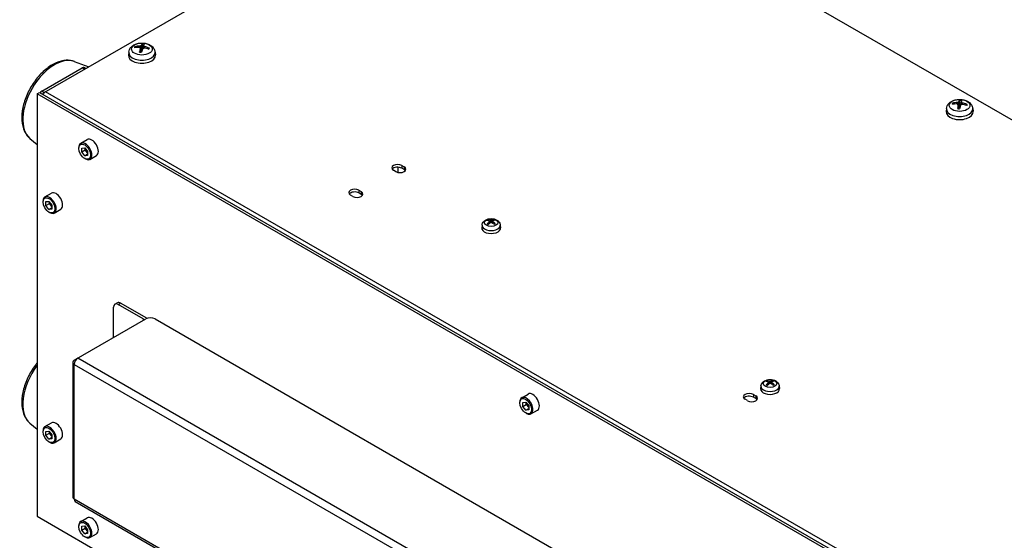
# Model space of a CAD drawing. Header units: millimetres. Extents: x 0 to 2376, y 0 to 1680.
# Tile 42 of 61: x 1148 to 1440, y 1258 to 1413. Entities that reach past the tile are written whole.
import ezdxf

# ---------------------------------------------------------------- set-up
doc = ezdxf.new("R2010")
doc.units = ezdxf.units.MM
doc.header["$LTSCALE"] = 0.2
doc.layers.add('01_Object Line', color=4, linetype='Continuous')

# ---------------------------------------------------------------- blocks, each defined once
blk = doc.blocks.new('A$Ccd511fa8')
for p, q in [((-265.95, 275.42), (-130.19, 353.8)), ((151.24, 192.14), (-128.77, 353.8)), ((-237.58, 289.23), (-237.59, 288.75)), ((-237.21, 289.37), (-237.04, 287.74)), ((-236.86, 289.8), (-236.89, 288.53)), ((-236.45, 289.28), (-236.52, 288.63)), ((-240.86, 287.44), (-240.95, 286.58)), ((-238.82, 288.77), (-238.93, 288.98)), ((-237.47, 288.62), (-237.34, 287.44)), ((-237.47, 288.57), (-237.35, 287.44)), ((-236.2, 289.08), (-236.21, 288.61)), ((-234.89, 288.54), (-235.03, 288.32)), ((-233.06, 287.44), (-232.97, 286.58)), ((-257, 284.66), (-252.66, 283.09)), ((-266.66, 275.83), (-254.64, 282.77)), ((-254.64, 282.77), (-253.93, 282.36)), ((-253.64, 282.53), (-254.14, 282.82)), ((-268.07, 275.01), (-267.37, 275.42)), ((14.77, 111.71), (-268.07, 275.01)), ((-268.07, 275.01), (-268.07, 149.68)), ((-267.37, 275.42), (15.48, 112.12)), ((-265.95, 275.42), (-266.66, 275.83)), ((15.83, 113.14), (-265.6, 275.62)), ((3.7, 271.98), (3.58, 272.19)), ((4.94, 272.47), (4.93, 272.01)), ((5.09, 271.86), (5.22, 270.7)), ((5.09, 271.82), (5.21, 270.7)), ((5.29, 272.63), (5.46, 271)), ((5.59, 273.06), (5.58, 271.79)), ((6.06, 272.56), (5.99, 271.89)), ((6.33, 272.36), (6.32, 271.9)), ((7.65, 271.86), (7.52, 271.64)), ((1.68, 270.71), (1.58, 269.85)), ((9.48, 270.71), (9.57, 269.85)), ((-270.18, 261.82), (-268.07, 260.04)), ((-255.11, 260.36), (-253.18, 261.47)), ((-255.68, 258.87), (-255.68, 259.1)), ((-254.82, 258.96), (-253.93, 259.04)), ((-254.82, 257.78), (-254.82, 258.96)), ((-254.82, 257.78), (-253.75, 258.4)), ((-253.93, 256.68), (-254.82, 257.78)), ((-253.93, 259.04), (-253.05, 257.94)), ((-253.93, 256.68), (-253.05, 257.19)), ((-253.75, 258.4), (-253.75, 258.82)), ((-253.05, 257.52), (-253.75, 258.4)), ((-253.05, 257.94), (-253.05, 256.76)), ((-253.05, 256.76), (-253.93, 256.68)), ((-253.93, 255.84), (-253.74, 255.73)), ((-252.36, 255.59), (-250.43, 256.71)), ((-161.65, 251.94), (-162.36, 252.35)), ((-161.03, 253.26), (-161.03, 251.71)), ((-159.89, 253.78), (-159.18, 253.37)), ((-159.89, 253.78), (-159.89, 252.96)), ((-159.18, 252.56), (-159.89, 252.96)), ((-159.18, 253.37), (-159.18, 252.56)), ((-265.72, 244.44), (-263.79, 245.55)), ((-172.61, 246.43), (-171.91, 246.02)), ((-172.61, 246.43), (-172.61, 245.62)), ((-171.91, 245.21), (-172.61, 245.62)), ((-171.91, 246.02), (-171.91, 245.21)), ((-266.29, 242.95), (-266.29, 243.18)), ((-265.42, 243.04), (-264.54, 243.12)), ((-265.42, 241.86), (-265.42, 243.04)), ((-265.42, 241.86), (-264.36, 242.47)), ((-264.54, 243.12), (-263.65, 242.02)), ((-264.36, 242.47), (-264.36, 242.9)), ((-263.65, 241.6), (-264.36, 242.47)), ((-174.38, 244.6), (-175.09, 245)), ((-264.54, 240.76), (-265.42, 241.86)), ((-264.54, 240.76), (-263.65, 241.27)), ((-263.65, 240.84), (-264.54, 240.76)), ((-264.54, 239.92), (-264.34, 239.81)), ((-263.65, 242.02), (-263.65, 240.84)), ((-262.97, 239.67), (-261.04, 240.78)), ((-134.14, 237.31), (-134.21, 237.56)), ((-133.87, 237.05), (-133.83, 236.57)), ((-133.82, 237.14), (-133.76, 236.63)), ((-133.54, 237.43), (-133.58, 236.78)), ((-133.26, 237.44), (-133.21, 236.86)), ((-132.92, 237.17), (-132.97, 236.71)), ((-132.86, 237.08), (-132.89, 236.65)), ((-132.64, 237.6), (-132.71, 237.32)), ((-136.08, 236.11), (-136.16, 235.31)), ((-130.66, 236.11), (-130.57, 235.31)), ((-245.38, 202.71), (-245.38, 211.69)), ((-244.96, 212.61), (-244.25, 213.01)), ((-243.96, 212.51), (-243.25, 212.92)), ((-236.54, 208.22), (-243.96, 212.51)), ((-243.25, 212.92), (-235.83, 208.63)), ((-257.04, 195.97), (-235.83, 208.22)), ((-236.54, 208.22), (-236.54, 207.81)), ((-233, 208.22), (-38.55, 95.95)), ((-58.7, 82.68), (-255.98, 196.59)), ((-257.48, 195.36), (-257.48, 155.35)), ((-257.04, 154.74), (-257.04, 194.75)), ((-257.04, 194.75), (-59.76, 80.85)), ((-49.91, 189.84), (-49.99, 189.56)), ((-53.35, 188.34), (-53.43, 187.54)), ((-51.41, 189.55), (-51.49, 189.79)), ((-51.13, 189.28), (-51.1, 188.81)), ((-51.09, 189.37), (-51.03, 188.86)), ((-50.81, 189.66), (-50.85, 189.01)), ((-50.53, 189.67), (-50.48, 189.1)), ((-50.19, 189.41), (-50.24, 188.95)), ((-50.13, 189.31), (-50.16, 188.89)), ((-47.93, 188.34), (-47.84, 187.54)), ((-124.3, 184.83), (-122.37, 185.94)), ((-57.36, 183.97), (-58.06, 184.38)), ((-55.59, 185.81), (-54.88, 185.4)), ((-55.59, 185.81), (-55.59, 184.99)), ((-54.88, 184.58), (-55.59, 184.99)), ((-54.88, 185.4), (-54.88, 184.58)), ((-124.87, 183.35), (-124.87, 183.57)), ((-124, 183.44), (-123.12, 183.52)), ((-124, 182.26), (-124, 183.44)), ((-124, 182.26), (-122.94, 182.87)), ((-123.12, 181.16), (-124, 182.26)), ((-123.12, 183.52), (-122.23, 182.42)), ((-123.12, 181.16), (-122.23, 181.67)), ((-122.23, 181.24), (-123.12, 181.16)), ((-122.94, 182.87), (-122.94, 183.3)), ((-122.23, 181.99), (-122.94, 182.87)), ((-122.23, 182.42), (-122.23, 181.24)), ((-121.55, 180.07), (-119.62, 181.18)), ((-123.12, 180.32), (-122.92, 180.2)), ((-270.18, 177.32), (-268.07, 175.53)), ((-265.72, 176.26), (-263.79, 177.37)), ((-266.29, 174.77), (-266.29, 175)), ((-265.42, 174.86), (-264.54, 174.94)), ((-265.42, 173.69), (-265.42, 174.86)), ((-265.42, 173.69), (-264.36, 174.3)), ((-264.54, 172.59), (-265.42, 173.69)), ((-264.54, 174.94), (-263.65, 173.84)), ((-264.54, 172.59), (-263.65, 173.1)), ((-263.65, 172.66), (-264.54, 172.59)), ((-264.36, 174.3), (-264.36, 174.72)), ((-263.65, 173.42), (-264.36, 174.3)), ((-263.65, 173.84), (-263.65, 172.66)), ((-262.97, 171.49), (-261.04, 172.61)), ((-264.54, 171.74), (-264.34, 171.63)), ((-59.76, 40.84), (-257.04, 154.74)), ((-256.73, 154.05), (-59.45, 40.15)), ((-268.07, 149.68), (-174.04, 95.39)), ((-255.11, 148.09), (-253.18, 149.2)), ((-255.68, 146.61), (-255.68, 146.83)), ((-254.82, 146.69), (-253.93, 146.77)), ((-254.82, 145.52), (-254.82, 146.69)), ((-254.82, 145.52), (-253.75, 146.13)), ((-253.93, 146.77), (-253.05, 145.67)), ((-253.75, 146.13), (-253.75, 146.55)), ((-253.05, 145.25), (-253.75, 146.13)), ((-253.93, 144.42), (-254.82, 145.52)), ((-253.93, 144.42), (-253.05, 144.93)), ((-253.05, 144.5), (-253.93, 144.42)), ((-253.93, 143.57), (-253.74, 143.46)), ((-253.05, 145.67), (-253.05, 144.5)), ((-252.36, 143.33), (-250.43, 144.44))]:
    blk.add_line(p, q)
for centre, major_axis in [((-236.96, 288.34), (-3.07, 0)), ((5.58, 271.6), (-3.07, 0)), ((-253.93, 257.86), (-1.24, 2.14)), ((-264.54, 241.94), (-1.24, 2.14)), ((-133.37, 236.83), (-2, 0)), ((-50.64, 189.06), (-2, 0)), ((-123.12, 182.34), (-1.24, 2.14)), ((-264.54, 173.76), (-1.24, 2.14)), ((-253.93, 145.59), (-1.24, 2.14))]:
    blk.add_ellipse(centre, major_axis=major_axis, ratio=0.57735)
for centre, major_axis, ratio, start_param, end_param in [((-236.98, 283.59), (-6.27, 1.69), 0.856258, 5.032631, 5.271615), ((-236.82, 283.66), (0.43, 6.48), 0.242025, 0.269091, 0.508075), ((-236.96, 288.6), (2.07, 0), 0.57735, 1.257153, 1.52113), ((-236.96, 288.65), (-2.23, 0), 0.57735, 4.399396, 4.652001), ((-237.1, 283.69), (0.97, 6.43), 0.059522, 0.281756, 0.52074), ((-236.96, 286.44), (4, 0), 0.57735, 3.079689, 6.345089), ((-236.96, 287.31), (-3.91, 0), 0.57735, 6.221282, 9.486681), ((-236.96, 288.65), (-2.23, 0), 0.57735, 5.970192, 6.222797), ((-236.93, 283.75), (6.09, -2.27), 0.740156, 1.966164, 2.205148), ((-236.96, 288.6), (-2.07, 0), 0.57735, 5.95947, 6.157959), ((-236.82, 283.66), (-0.04, -6.5), 0.160161, 3.85681, 4.095794), ((-236.96, 288.65), (2.23, 0), 0.57735, 4.399396, 4.652001), ((-237.1, 283.69), (1.36, 6.36), 0.141386, 0.746047, 0.985032), ((-236.96, 287.66), (1.5, 0), 0.57735, 1.3943, 1.525657), ((-236.94, 283.75), (6.36, -1.33), 0.755619, 1.395823, 1.634808), ((-236.99, 283.6), (-5.86, 2.82), 0.840795, 4.731698, 4.970682), ((-236.96, 288.6), (2.07, 0), 0.57735, 6.024579, 6.233519), ((-236.96, 288.65), (2.23, 0), 0.57735, 5.970192, 6.222797), ((-262.91, 272.84), (6.63, 11.48), 0.57735, 0.10412, 3.037473), ((-254.64, 281.95), (0.5, 0.866), 0.57735, 0, 0.785398), ((-266.66, 275.01), (-0.5, -0.866), 0.57735, 3.926991, 4.712389), ((-265.95, 274.6), (0.5, 0.866), 0.57735, 0.785398, 1.570796), ((-265.6, 274.4), (-0.75, -1.3), 0.57735, 3.926991, 4.712389), ((5.58, 271.91), (-2.23, 0), 0.57735, 6.014778, 6.267383), ((5.6, 267.02), (6.22, -1.87), 0.747915, 1.91452, 2.153505), ((5.56, 266.86), (-6.4, 1.15), 0.860353, 4.963401, 5.202385), ((5.58, 271.86), (-2.07, 0), 0.57735, 6.004056, 6.203389), ((5.72, 266.93), (0.12, -6.5), 0.12413, 3.85704, 4.096024), ((5.71, 266.92), (0.26, 6.49), 0.206602, 0.2671, 0.506084), ((5.44, 266.95), (1.19, 6.39), 0.105963, 0.738866, 0.97785), ((5.58, 270.93), (1.5, 0), 0.57735, 1.375938, 1.570243), ((5.58, 271.86), (2.07, 0), 0.57735, 1.295679, 1.565716), ((5.58, 271.91), (-2.23, 0), 0.57735, 4.443981, 4.696587), ((5.44, 266.94), (0.8, 6.45), 0.023492, 0.276792, 0.515776), ((5.59, 267.02), (6.44, -0.9), 0.759714, 1.340875, 1.579859), ((5.55, 266.86), (-6.06, 2.35), 0.848554, 4.669299, 4.908283), ((5.58, 271.86), (2.07, 0), 0.57735, 6.070746, 6.278105), ((5.58, 271.91), (2.23, 0), 0.57735, 6.014778, 6.267383), ((5.58, 269.7), (4, 0), 0.57735, 3.079689, 6.345089), ((5.58, 270.57), (-3.91, 0), 0.57735, 6.221282, 9.486681), ((5.58, 271.91), (2.23, 0), 0.57735, 4.443981, 4.696587), ((-253.74, 257.98), (-1.38, 2.38), 0.57735, 2.356194, 7.068583), ((-251.81, 259.09), (-1.38, 2.38), 0.57735, 3.141593, 6.283185), ((-252.87, 258.48), (-0.63, 1.08), 0.57735, 0.955297, 1.832596), ((-252.87, 258.48), (-0.63, 1.08), 0.57735, 1.832596, 2.154837), ((-161.12, 253.07), (-1.75, 0), 0.57735, 3.926991, 7.068583), ((-161.12, 252.25), (-1.75, 0), 0.57735, 3.926991, 5.867233), ((-160.42, 252.66), (1.75, 0), 0.57735, 3.926991, 7.068583), ((-160.42, 251.84), (-1.75, 0), 0.57735, 3.557545, 3.926991), ((-262.42, 243.17), (-1.38, 2.38), 0.57735, 3.141593, 6.283185), ((-173.85, 245.72), (-1.75, 0), 0.57735, 3.926991, 7.068583), ((-173.85, 244.9), (-1.75, 0), 0.57735, 3.926991, 5.867233), ((-173.14, 245.31), (1.75, 0), 0.57735, 3.926991, 7.068583), ((-264.34, 242.05), (-1.38, 2.38), 0.57735, 2.356194, 7.068583), ((-263.48, 242.55), (-0.63, 1.08), 0.57735, 0.955297, 1.832596), ((-173.14, 244.49), (-1.75, 0), 0.57735, 3.557545, 3.926991), ((-263.48, 242.55), (-0.63, 1.08), 0.57735, 1.832596, 2.154837), ((-133.37, 236.98), (-1.48, 0), 0.57735, 5.391931, 5.70747), ((-133.25, 233.17), (2.96, -4.02), 0.549585, 2.382529, 2.588592), ((-133.24, 233.03), (-1.92, -4.61), 0.590065, 3.945242, 4.151304), ((-133.37, 236.94), (1.36, 0), 0.57735, 2.238904, 2.498567), ((-133.48, 233.02), (-2.39, 4.39), 0.658824, 5.607403, 5.813465), ((-133.5, 233.16), (2.65, 4.24), 0.498969, 0.893464, 1.099526), ((-133.24, 233.03), (-1.98, -4.59), 0.599608, 3.563607, 3.769669), ((-133.26, 233.17), (3.02, -3.98), 0.558185, 1.985358, 2.19142), ((-133.5, 233.16), (2.59, 4.27), 0.489426, 0.49778, 0.703842), ((-133.49, 233.02), (-2.32, 4.42), 0.650224, 5.227538, 5.4336), ((-133.37, 236.94), (1.36, 0), 0.57735, 0.740966, 1.006515), ((-133.37, 236.98), (-1.48, 0), 0.57735, 3.821134, 4.136674), ((-133.37, 235.21), (2.8, 0), 0.57735, 3.079689, 6.345089), ((-133.37, 236.01), (-2.71, 0), 0.57735, 6.221282, 9.486681), ((-133.37, 236.98), (1.48, 0), 0.57735, 3.821134, 4.136674), ((-133.37, 236.98), (1.48, 0), 0.57735, 5.391931, 5.70747), ((-243.96, 210.87), (-1, 1.73), 0.57735, 5.497787, 7.068583), ((-243.25, 211.28), (-1, 1.73), 0.57735, 5.497787, 6.283185), ((-236.89, 208.02), (0.5, 0), 0.57735, 5.497787, 7.068583), ((-236.89, 208.02), (1.5, 0), 0.57735, 0.416937, 0.785398), ((-234.42, 207.4), (2, 0), 0.57735, 0.785398, 2.356194), ((-255.98, 195.36), (-1.5, 0), 0.57735, 5.497787, 7.068583), ((-255.98, 195.36), (-0.75, -1.3), 0.57735, 3.926991, 5.497787), ((-262.91, 188.33), (-6.63, -11.48), 0.57735, 4.511122, 6.179065), ((-50.64, 189.22), (-1.48, 0), 0.57735, 5.39597, 5.711509), ((-50.75, 185.26), (-2.4, 4.38), 0.660999, 5.6053, 5.811363), ((-50.51, 185.26), (-1.97, -4.59), 0.59718, 3.561981, 3.768044), ((-50.64, 189.17), (1.36, 0), 0.57735, 0.744743, 1.010555), ((-50.64, 189.22), (-1.48, 0), 0.57735, 3.825174, 4.140713), ((-50.64, 187.44), (2.8, 0), 0.57735, 3.079689, 6.345089), ((-50.64, 188.25), (-2.71, 0), 0.57735, 6.221282, 9.486681), ((-50.52, 185.4), (2.98, -4.01), 0.551799, 2.380181, 2.586243), ((-50.51, 185.26), (-1.91, -4.62), 0.587602, 3.943679, 4.149741), ((-50.64, 189.22), (1.48, 0), 0.57735, 3.825174, 4.140713), ((-50.64, 189.17), (1.36, 0), 0.57735, 2.242943, 2.50241), ((-50.77, 185.4), (2.64, 4.25), 0.496541, 0.891452, 1.097515), ((-50.52, 185.4), (3.03, -3.97), 0.56036, 1.982948, 2.18901), ((-50.77, 185.4), (2.58, 4.28), 0.486964, 0.495823, 0.701885), ((-50.75, 185.26), (-2.34, 4.42), 0.652437, 5.225511, 5.431573), ((-50.64, 189.22), (1.48, 0), 0.57735, 5.39597, 5.711509), ((-122.92, 182.45), (-1.38, 2.38), 0.57735, 2.356194, 7.068583), ((-121, 183.56), (-1.38, 2.38), 0.57735, 3.141593, 6.283185), ((-56.83, 185.09), (-1.75, 0), 0.57735, 3.926991, 7.068583), ((-56.83, 184.28), (-1.75, 0), 0.57735, 3.926991, 5.867233), ((-56.12, 184.68), (1.75, 0), 0.57735, 3.926991, 7.068583), ((-56.12, 183.87), (-1.75, 0), 0.57735, 3.557545, 3.926991), ((-122.06, 182.95), (-0.63, 1.08), 0.57735, 0.955297, 1.832596), ((-122.06, 182.95), (-0.63, 1.08), 0.57735, 1.832596, 2.154837), ((-264.34, 173.88), (-1.38, 2.38), 0.57735, 2.356194, 7.068583), ((-262.42, 174.99), (-1.38, 2.38), 0.57735, 3.141593, 6.283185), ((-263.48, 174.38), (-0.63, 1.08), 0.57735, 0.955297, 1.832596), ((-263.48, 174.38), (-0.63, 1.08), 0.57735, 1.832596, 2.154837), ((-255.98, 155.35), (-1.5, 0), 0.57735, 0, 0.785398), ((-255.98, 155.35), (-0.75, -1.3), 0.57735, 5.497787, 6.283185), ((-251.81, 146.82), (-1.38, 2.38), 0.57735, 3.141593, 6.283185), ((-253.74, 145.71), (-1.38, 2.38), 0.57735, 2.356194, 7.068583), ((-252.87, 146.21), (-0.63, 1.08), 0.57735, 0.955297, 1.832596), ((-252.87, 146.21), (-0.63, 1.08), 0.57735, 1.832596, 2.154837)]:
    blk.add_ellipse(centre, major_axis=major_axis, ratio=ratio, start_param=start_param, end_param=end_param)
for points, knots in [([(-240.86, 287.44), (-240.83, 287.72), (-240.75, 287.99), (-240.51, 288.5), (-240.34, 288.73), (-239.92, 289.18), (-239.65, 289.38), (-239.01, 289.74), (-238.63, 289.88), (-237.83, 290.08), (-237.4, 290.13), (-236.55, 290.13), (-236.13, 290.08), (-235.31, 289.89), (-234.91, 289.74), (-234.19, 289.33), (-233.85, 289.06), (-233.38, 288.44), (-233.21, 288.13), (-233.09, 287.67), (-233.07, 287.56), (-233.06, 287.44)], [4.587602, 4.587602, 4.587602, 4.587602, 4.792561, 4.792561, 5.025151, 5.025151, 5.322509, 5.322509, 5.697769, 5.697769, 6.092194, 6.092194, 6.48203, 6.48203, 6.876298, 6.876298, 7.250604, 7.250604, 7.522266, 7.522266, 7.605388, 7.605388, 7.605388, 7.605388]), ([(-237.21, 289.37), (-237.22, 289.35), (-237.24, 289.33), (-237.29, 289.29), (-237.33, 289.28), (-237.4, 289.25), (-237.44, 289.24), (-237.52, 289.23), (-237.55, 289.23), (-237.58, 289.23)], [0, 0, 0, 0, 0.01249978, 0.01249978, 0.02499956, 0.02499956, 0.03752367, 0.03752367, 0.04667661, 0.04667661, 0.04667661, 0.04667661]), ([(-236.86, 289.8), (-236.86, 289.81), (-236.86, 289.82), (-236.85, 289.85), (-236.85, 289.87), (-236.84, 289.89), (-236.84, 289.91), (-236.83, 289.92), (-236.83, 289.93), (-236.83, 289.93)], [0.0427285, 0.0427285, 0.0427285, 0.0427285, 0.04646968, 0.04646968, 0.0511089, 0.0511089, 0.05581605, 0.05581605, 0.05997866, 0.05997866, 0.05997866, 0.05997866]), ([(-236.2, 289.08), (-236.24, 289.09), (-236.28, 289.1), (-236.35, 289.13), (-236.38, 289.15), (-236.42, 289.19), (-236.44, 289.22), (-236.45, 289.26), (-236.45, 289.27), (-236.45, 289.29)], [0, 0, 0, 0, 0.01249978, 0.01249978, 0.02499956, 0.02499956, 0.03752367, 0.03752367, 0.04667661, 0.04667661, 0.04667661, 0.04667661]), ([(-239.08, 289.05), (-239.07, 289.05), (-239.05, 289.05), (-239.02, 289.05), (-239, 289.04), (-238.97, 289.03), (-238.96, 289.02), (-238.94, 289), (-238.93, 288.99), (-238.93, 288.98)], [0.01456007, 0.01456007, 0.01456007, 0.01456007, 0.01872268, 0.01872268, 0.02342983, 0.02342983, 0.02806906, 0.02806906, 0.03181023, 0.03181023, 0.03181023, 0.03181023]), ([(-237.72, 288.79), (-237.68, 288.78), (-237.64, 288.78), (-237.57, 288.75), (-237.54, 288.73), (-237.5, 288.69), (-237.48, 288.66), (-237.47, 288.62), (-237.47, 288.59), (-237.47, 288.57)], [0, 0, 0, 0, 0.01249978, 0.01249978, 0.02499956, 0.02499956, 0.03752367, 0.03752367, 0.04667661, 0.04667661, 0.04667661, 0.04667661]), ([(-237.65, 287.43), (-237.65, 287.44), (-237.64, 287.45), (-237.64, 287.47), (-237.64, 287.47), (-237.63, 287.48), (-237.63, 287.48), (-237.63, 287.48)], [0.01456007, 0.01456007, 0.01456007, 0.01456007, 0.01872268, 0.01872268, 0.02342983, 0.02342983, 0.02631526, 0.02631526, 0.02631526, 0.02631526]), ([(-237.08, 287.42), (-237.11, 287.42), (-237.15, 287.42), (-237.22, 287.43), (-237.26, 287.43), (-237.33, 287.44), (-237.37, 287.44), (-237.45, 287.45), (-237.48, 287.46), (-237.56, 287.47), (-237.59, 287.47), (-237.63, 287.48)], [3.0106294, 3.0106294, 3.0106294, 3.0106294, 3.0603787, 3.0603787, 3.1145698, 3.1145698, 3.1687608, 3.1687608, 3.2229519, 3.2229519, 3.2771429, 3.2771429, 3.2771429, 3.2771429]), ([(-237.04, 287.74), (-237.05, 287.7), (-237.07, 287.66), (-237.1, 287.59), (-237.12, 287.56), (-237.18, 287.51), (-237.21, 287.48), (-237.27, 287.46), (-237.31, 287.45), (-237.35, 287.45)], [0.22295627, 0.22295627, 0.22295627, 0.22295627, 0.23668795, 0.23668795, 0.24869912, 0.24869912, 0.26071028, 0.26071028, 0.27172262, 0.27172262, 0.27172262, 0.27172262]), ([(-236.71, 288.49), (-236.7, 288.52), (-236.68, 288.54), (-236.63, 288.59), (-236.59, 288.61), (-236.52, 288.63), (-236.48, 288.64), (-236.41, 288.64), (-236.37, 288.64), (-236.34, 288.64)], [0, 0, 0, 0, 0.01249978, 0.01249978, 0.02499956, 0.02499956, 0.03752367, 0.03752367, 0.04667661, 0.04667661, 0.04667661, 0.04667661]), ([(-234.89, 288.54), (-234.88, 288.55), (-234.88, 288.56), (-234.86, 288.57), (-234.84, 288.58), (-234.81, 288.59), (-234.79, 288.59), (-234.77, 288.58), (-234.75, 288.58), (-234.74, 288.57)], [0.0427285, 0.0427285, 0.0427285, 0.0427285, 0.04646968, 0.04646968, 0.0511089, 0.0511089, 0.05581605, 0.05581605, 0.05997866, 0.05997866, 0.05997866, 0.05997866]), ([(-256.98, 284.64), (-257.74, 284.93), (-258.57, 285.04), (-260.38, 284.94), (-261.37, 284.69), (-263.42, 283.8), (-264.47, 283.13), (-266.49, 281.47), (-267.44, 280.47), (-269.16, 278.26), (-269.92, 277.05), (-271.19, 274.53), (-271.69, 273.22), (-272.39, 270.61), (-272.58, 269.32), (-272.6, 266.85), (-272.43, 265.68), (-271.71, 263.64), (-271.17, 262.76), (-270.36, 261.98), (-270.26, 261.89), (-270.16, 261.81)], [3.482859, 3.482859, 3.482859, 3.482859, 3.742911, 3.742911, 4.046184, 4.046184, 4.38149, 4.38149, 4.720347, 4.720347, 5.056246, 5.056246, 5.391526, 5.391526, 5.729112, 5.729112, 6.068082, 6.068082, 6.385692, 6.385692, 6.42721, 6.42721, 6.42721, 6.42721]), ([(1.68, 270.71), (1.71, 270.98), (1.79, 271.25), (2.03, 271.76), (2.2, 271.99), (2.62, 272.44), (2.89, 272.64), (3.53, 273), (3.91, 273.14), (4.71, 273.34), (5.14, 273.39), (5.98, 273.39), (6.4, 273.34), (7.22, 273.15), (7.62, 273.01), (8.35, 272.59), (8.69, 272.33), (9.16, 271.71), (9.33, 271.39), (9.44, 270.93), (9.46, 270.82), (9.48, 270.71)], [4.632188, 4.632188, 4.632188, 4.632188, 4.837147, 4.837147, 5.069737, 5.069737, 5.367095, 5.367095, 5.742355, 5.742355, 6.13678, 6.13678, 6.526616, 6.526616, 6.920884, 6.920884, 7.29519, 7.29519, 7.566852, 7.566852, 7.649973, 7.649973, 7.649973, 7.649973]), ([(3.43, 272.25), (3.44, 272.26), (3.46, 272.26), (3.49, 272.26), (3.51, 272.25), (3.54, 272.24), (3.55, 272.23), (3.57, 272.21), (3.58, 272.2), (3.58, 272.19)], [0.01456007, 0.01456007, 0.01456007, 0.01456007, 0.01872268, 0.01872268, 0.02342983, 0.02342983, 0.02806906, 0.02806906, 0.03181023, 0.03181023, 0.03181023, 0.03181023]), ([(4.83, 272.03), (4.87, 272.03), (4.91, 272.02), (4.98, 272), (5.01, 271.98), (5.06, 271.94), (5.08, 271.91), (5.09, 271.86), (5.1, 271.84), (5.09, 271.82)], [0, 0, 0, 0, 0.01249978, 0.01249978, 0.02499956, 0.02499956, 0.03752367, 0.03752367, 0.04667661, 0.04667661, 0.04667661, 0.04667661]), ([(5.29, 272.63), (5.28, 272.61), (5.27, 272.59), (5.22, 272.55), (5.19, 272.53), (5.12, 272.5), (5.08, 272.49), (5, 272.48), (4.97, 272.47), (4.94, 272.47)], [0, 0, 0, 0, 0.01249978, 0.01249978, 0.02499956, 0.02499956, 0.03752367, 0.03752367, 0.04667661, 0.04667661, 0.04667661, 0.04667661]), ([(5.59, 273.06), (5.59, 273.07), (5.59, 273.09), (5.59, 273.11), (5.59, 273.13), (5.6, 273.16), (5.6, 273.17), (5.61, 273.19), (5.61, 273.19), (5.61, 273.2)], [0.0427285, 0.0427285, 0.0427285, 0.0427285, 0.04646968, 0.04646968, 0.0511089, 0.0511089, 0.05581605, 0.05581605, 0.05997866, 0.05997866, 0.05997866, 0.05997866]), ([(5.86, 271.76), (5.87, 271.79), (5.89, 271.81), (5.94, 271.86), (5.97, 271.88), (6.04, 271.91), (6.08, 271.91), (6.15, 271.92), (6.19, 271.92), (6.22, 271.91)], [0, 0, 0, 0, 0.01249978, 0.01249978, 0.02499956, 0.02499956, 0.03752367, 0.03752367, 0.04667661, 0.04667661, 0.04667661, 0.04667661]), ([(6.33, 272.36), (6.29, 272.37), (6.25, 272.38), (6.17, 272.41), (6.14, 272.43), (6.09, 272.47), (6.08, 272.49), (6.06, 272.53), (6.06, 272.55), (6.06, 272.56)], [0, 0, 0, 0, 0.01249978, 0.01249978, 0.02499956, 0.02499956, 0.03752367, 0.03752367, 0.04667661, 0.04667661, 0.04667661, 0.04667661]), ([(7.65, 271.86), (7.66, 271.87), (7.66, 271.87), (7.68, 271.89), (7.7, 271.9), (7.73, 271.9), (7.75, 271.9), (7.78, 271.9), (7.79, 271.9), (7.8, 271.89)], [0.0427285, 0.0427285, 0.0427285, 0.0427285, 0.04646968, 0.04646968, 0.0511089, 0.0511089, 0.05581605, 0.05581605, 0.05997866, 0.05997866, 0.05997866, 0.05997866]), ([(4.99, 270.67), (4.99, 270.68), (4.99, 270.7), (4.99, 270.71), (4.99, 270.72), (5, 270.73), (5, 270.73), (5, 270.73)], [0.01456007, 0.01456007, 0.01456007, 0.01456007, 0.01872268, 0.01872268, 0.02342983, 0.02342983, 0.02623919, 0.02623919, 0.02623919, 0.02623919]), ([(5.56, 270.68), (5.52, 270.68), (5.48, 270.68), (5.41, 270.68), (5.37, 270.69), (5.3, 270.69), (5.26, 270.69), (5.18, 270.7), (5.15, 270.71), (5.07, 270.72), (5.04, 270.72), (5, 270.73)], [3.0095148, 3.0095148, 3.0095148, 3.0095148, 3.060374, 3.060374, 3.1145566, 3.1145566, 3.1687392, 3.1687392, 3.2229218, 3.2229218, 3.2771044, 3.2771044, 3.2771044, 3.2771044]), ([(5.46, 271), (5.45, 270.96), (5.44, 270.92), (5.41, 270.85), (5.39, 270.82), (5.34, 270.76), (5.31, 270.74), (5.26, 270.72), (5.24, 270.71), (5.22, 270.71)], [0.22295627, 0.22295627, 0.22295627, 0.22295627, 0.23668795, 0.23668795, 0.24869912, 0.24869912, 0.26071028, 0.26071028, 0.26741834, 0.26741834, 0.26741834, 0.26741834]), ([(-136.08, 236.11), (-136.06, 236.31), (-136, 236.5), (-135.83, 236.85), (-135.72, 237.02), (-135.42, 237.34), (-135.24, 237.47), (-134.8, 237.73), (-134.54, 237.83), (-133.98, 237.97), (-133.69, 238), (-133.1, 238), (-132.81, 237.97), (-132.23, 237.84), (-131.95, 237.74), (-131.44, 237.44), (-131.21, 237.25), (-130.88, 236.81), (-130.76, 236.59), (-130.68, 236.26), (-130.67, 236.19), (-130.66, 236.11)], [5.611604, 5.611604, 5.611604, 5.611604, 5.813528, 5.813528, 6.04202, 6.04202, 6.33368, 6.33368, 6.708426, 6.708426, 7.110276, 7.110276, 7.507911, 7.507911, 7.9096, 7.9096, 8.283896, 8.283896, 8.549106, 8.549106, 8.62939, 8.62939, 8.62939, 8.62939]), ([(-134.3, 237.65), (-134.29, 237.65), (-134.29, 237.64), (-134.27, 237.63), (-134.26, 237.63), (-134.24, 237.61), (-134.23, 237.6), (-134.22, 237.58), (-134.22, 237.57), (-134.21, 237.56)], [0.01226288, 0.01226288, 0.01226288, 0.01226288, 0.01515427, 0.01515427, 0.01895955, 0.01895955, 0.02271597, 0.02271597, 0.02575161, 0.02575161, 0.02575161, 0.02575161]), ([(-133.88, 237.21), (-133.86, 237.2), (-133.85, 237.19), (-133.82, 237.16), (-133.82, 237.15), (-133.82, 237.12), (-133.82, 237.1), (-133.84, 237.07), (-133.85, 237.06), (-133.87, 237.05)], [0, 0, 0, 0, 0.00749492, 0.00749492, 0.01498984, 0.01498984, 0.02248639, 0.02248639, 0.02966793, 0.02966793, 0.02966793, 0.02966793]), ([(-133.26, 237.44), (-133.27, 237.43), (-133.29, 237.42), (-133.34, 237.41), (-133.37, 237.41), (-133.42, 237.41), (-133.45, 237.41), (-133.49, 237.42), (-133.52, 237.42), (-133.54, 237.43)], [0, 0, 0, 0, 0.00749492, 0.00749492, 0.01498984, 0.01498984, 0.02248639, 0.02248639, 0.02966793, 0.02966793, 0.02966793, 0.02966793]), ([(-133.48, 236.85), (-133.47, 236.86), (-133.44, 236.87), (-133.4, 236.89), (-133.37, 236.89), (-133.32, 236.89), (-133.29, 236.89), (-133.24, 236.88), (-133.22, 236.87), (-133.2, 236.86)], [0, 0, 0, 0, 0.00749492, 0.00749492, 0.01498984, 0.01498984, 0.02248639, 0.02248639, 0.02966793, 0.02966793, 0.02966793, 0.02966793]), ([(-132.86, 237.08), (-132.88, 237.09), (-132.89, 237.1), (-132.91, 237.13), (-132.92, 237.15), (-132.92, 237.18), (-132.92, 237.19), (-132.9, 237.22), (-132.89, 237.23), (-132.87, 237.24)], [0, 0, 0, 0, 0.00749492, 0.00749492, 0.01498984, 0.01498984, 0.02248639, 0.02248639, 0.02966793, 0.02966793, 0.02966793, 0.02966793]), ([(-132.64, 237.6), (-132.64, 237.61), (-132.63, 237.63), (-132.62, 237.65), (-132.62, 237.66), (-132.6, 237.68), (-132.59, 237.68), (-132.58, 237.69), (-132.57, 237.7), (-132.56, 237.7)], [0.0346009, 0.0346009, 0.0346009, 0.0346009, 0.03763655, 0.03763655, 0.04139296, 0.04139296, 0.04519824, 0.04519824, 0.04808963, 0.04808963, 0.04808963, 0.04808963]), ([(-134.52, 236.44), (-134.52, 236.45), (-134.51, 236.46), (-134.49, 236.47), (-134.48, 236.47), (-134.47, 236.47), (-134.46, 236.47), (-134.45, 236.47), (-134.45, 236.47), (-134.45, 236.46)], [0.01226288, 0.01226288, 0.01226288, 0.01226288, 0.01515427, 0.01515427, 0.01895955, 0.01895955, 0.02271597, 0.02271597, 0.02334088, 0.02334088, 0.02334088, 0.02334088]), ([(-134.14, 236.3), (-134.16, 236.31), (-134.17, 236.31), (-134.21, 236.33), (-134.24, 236.34), (-134.28, 236.36), (-134.31, 236.38), (-134.35, 236.4), (-134.37, 236.41), (-134.41, 236.44), (-134.43, 236.45), (-134.45, 236.46)], [4.5669748, 4.5669748, 4.5669748, 4.5669748, 4.6117455, 4.6117455, 4.6790853, 4.6790853, 4.7464251, 4.7464251, 4.8137649, 4.8137649, 4.8811047, 4.8811047, 4.8811047, 4.8811047]), ([(-132.21, 236.53), (-132.23, 236.51), (-132.24, 236.5), (-132.28, 236.47), (-132.3, 236.46), (-132.33, 236.43), (-132.35, 236.42), (-132.4, 236.39), (-132.42, 236.38), (-132.45, 236.36), (-132.47, 236.36), (-132.48, 236.35)], [2.9726445, 2.9726445, 2.9726445, 2.9726445, 3.0400711, 3.0400711, 3.1074977, 3.1074977, 3.1749244, 3.1749244, 3.242351, 3.242351, 3.2820534, 3.2820534, 3.2820534, 3.2820534]), ([(-132.21, 236.53), (-132.21, 236.53), (-132.21, 236.53), (-132.2, 236.54), (-132.19, 236.54), (-132.17, 236.54), (-132.16, 236.54), (-132.14, 236.53), (-132.13, 236.52), (-132.13, 236.52)], [0.0363302, 0.0363302, 0.0363302, 0.0363302, 0.03763655, 0.03763655, 0.04139296, 0.04139296, 0.04519824, 0.04519824, 0.04808963, 0.04808963, 0.04808963, 0.04808963]), ([(-268.07, 195.15), (-268.15, 195.05), (-268.23, 194.95), (-269.16, 193.75), (-269.92, 192.54), (-271.19, 190.02), (-271.69, 188.71), (-272.39, 186.11), (-272.58, 184.81), (-272.6, 182.34), (-272.43, 181.17), (-271.71, 179.13), (-271.17, 178.25), (-270.36, 177.47), (-270.26, 177.38), (-270.16, 177.3)], [4.689977, 4.689977, 4.689977, 4.689977, 4.720347, 4.720347, 5.056246, 5.056246, 5.391526, 5.391526, 5.729112, 5.729112, 6.068082, 6.068082, 6.385692, 6.385692, 6.42721, 6.42721, 6.42721, 6.42721]), ([(-53.35, 188.34), (-53.33, 188.54), (-53.27, 188.73), (-53.1, 189.09), (-52.98, 189.25), (-52.69, 189.57), (-52.51, 189.71), (-52.07, 189.96), (-51.81, 190.06), (-51.25, 190.2), (-50.96, 190.24), (-50.37, 190.24), (-50.07, 190.21), (-49.5, 190.07), (-49.22, 189.97), (-48.71, 189.67), (-48.48, 189.49), (-48.15, 189.04), (-48.03, 188.82), (-47.95, 188.5), (-47.94, 188.42), (-47.93, 188.34)], [5.615643, 5.615643, 5.615643, 5.615643, 5.817567, 5.817567, 6.046059, 6.046059, 6.337719, 6.337719, 6.712466, 6.712466, 7.114315, 7.114315, 7.511951, 7.511951, 7.913639, 7.913639, 8.287935, 8.287935, 8.553145, 8.553145, 8.633429, 8.633429, 8.633429, 8.633429]), ([(-51.57, 189.88), (-51.57, 189.88), (-51.56, 189.88), (-51.54, 189.87), (-51.53, 189.86), (-51.51, 189.84), (-51.5, 189.83), (-51.49, 189.81), (-51.49, 189.8), (-51.49, 189.79)], [0.01226288, 0.01226288, 0.01226288, 0.01226288, 0.01515427, 0.01515427, 0.01895955, 0.01895955, 0.02271597, 0.02271597, 0.02575161, 0.02575161, 0.02575161, 0.02575161]), ([(-49.91, 189.84), (-49.91, 189.85), (-49.91, 189.86), (-49.9, 189.88), (-49.89, 189.89), (-49.87, 189.91), (-49.87, 189.92), (-49.85, 189.93), (-49.84, 189.93), (-49.84, 189.94)], [0.0346009, 0.0346009, 0.0346009, 0.0346009, 0.03763655, 0.03763655, 0.04139296, 0.04139296, 0.04519824, 0.04519824, 0.04808963, 0.04808963, 0.04808963, 0.04808963]), ([(-51.79, 188.68), (-51.78, 188.68), (-51.77, 188.69), (-51.76, 188.7), (-51.75, 188.7), (-51.73, 188.7), (-51.72, 188.7), (-51.72, 188.7), (-51.72, 188.7), (-51.71, 188.7)], [0.01226288, 0.01226288, 0.01226288, 0.01226288, 0.01515427, 0.01515427, 0.01895955, 0.01895955, 0.02271597, 0.02271597, 0.02331649, 0.02331649, 0.02331649, 0.02331649]), ([(-51.4, 188.53), (-51.42, 188.54), (-51.44, 188.55), (-51.48, 188.56), (-51.5, 188.57), (-51.55, 188.6), (-51.57, 188.61), (-51.62, 188.63), (-51.64, 188.64), (-51.68, 188.67), (-51.7, 188.68), (-51.71, 188.7)], [4.5667987, 4.5667987, 4.5667987, 4.5667987, 4.6117494, 4.6117494, 4.6790859, 4.6790859, 4.7464223, 4.7464223, 4.8137588, 4.8137588, 4.8810952, 4.8810952, 4.8810952, 4.8810952]), ([(-51.15, 189.44), (-51.13, 189.43), (-51.12, 189.42), (-51.09, 189.4), (-51.09, 189.38), (-51.08, 189.35), (-51.09, 189.34), (-51.11, 189.31), (-51.12, 189.29), (-51.13, 189.28)], [0, 0, 0, 0, 0.00749492, 0.00749492, 0.01498984, 0.01498984, 0.02248639, 0.02248639, 0.02966793, 0.02966793, 0.02966793, 0.02966793]), ([(-50.53, 189.67), (-50.54, 189.66), (-50.57, 189.66), (-50.61, 189.65), (-50.64, 189.64), (-50.69, 189.64), (-50.72, 189.64), (-50.77, 189.65), (-50.79, 189.66), (-50.81, 189.66)], [0, 0, 0, 0, 0.00749492, 0.00749492, 0.01498984, 0.01498984, 0.02248639, 0.02248639, 0.02966793, 0.02966793, 0.02966793, 0.02966793]), ([(-50.75, 189.08), (-50.73, 189.09), (-50.71, 189.11), (-50.66, 189.12), (-50.64, 189.12), (-50.59, 189.13), (-50.56, 189.12), (-50.51, 189.11), (-50.49, 189.1), (-50.47, 189.09)], [0, 0, 0, 0, 0.00749492, 0.00749492, 0.01498984, 0.01498984, 0.02248639, 0.02248639, 0.02966793, 0.02966793, 0.02966793, 0.02966793]), ([(-50.13, 189.31), (-50.14, 189.32), (-50.16, 189.34), (-50.18, 189.37), (-50.19, 189.38), (-50.19, 189.41), (-50.19, 189.43), (-50.17, 189.45), (-50.16, 189.47), (-50.14, 189.47)], [0, 0, 0, 0, 0.00749492, 0.00749492, 0.01498984, 0.01498984, 0.02248639, 0.02248639, 0.02966793, 0.02966793, 0.02966793, 0.02966793]), ([(-49.48, 188.77), (-49.49, 188.75), (-49.51, 188.74), (-49.54, 188.71), (-49.56, 188.7), (-49.6, 188.67), (-49.62, 188.66), (-49.66, 188.63), (-49.68, 188.62), (-49.72, 188.6), (-49.73, 188.59), (-49.75, 188.59)], [2.9726362, 2.9726362, 2.9726362, 2.9726362, 3.0400661, 3.0400661, 3.1074961, 3.1074961, 3.1749261, 3.1749261, 3.242356, 3.242356, 3.281842, 3.281842, 3.281842, 3.281842]), ([(-49.48, 188.77), (-49.47, 188.77), (-49.47, 188.77), (-49.46, 188.78), (-49.45, 188.78), (-49.43, 188.78), (-49.42, 188.77), (-49.41, 188.77), (-49.4, 188.76), (-49.39, 188.75)], [0.0363014, 0.0363014, 0.0363014, 0.0363014, 0.03763655, 0.03763655, 0.04139296, 0.04139296, 0.04519824, 0.04519824, 0.04808963, 0.04808963, 0.04808963, 0.04808963])]:
    blk.add_open_spline(points, degree=3, knots=knots)
for points in [[(-236.89, 288.53), (-236.99, 288), (-237.04, 287.74)], [(5.58, 271.79), (5.5, 271.26), (5.46, 271)]]:
    blk.add_rational_spline(points, [1, 1.44873413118, 1.8284082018], degree=2)

msp = doc.modelspace()

# ---------------------------------------------------------------- block references
at = {"layer": '01_Object Line'}
msp.add_blockref('A$Ccd511fa8', (1421.122, 1115.686), dxfattribs=at)

doc.saveas('drawing.dxf')
